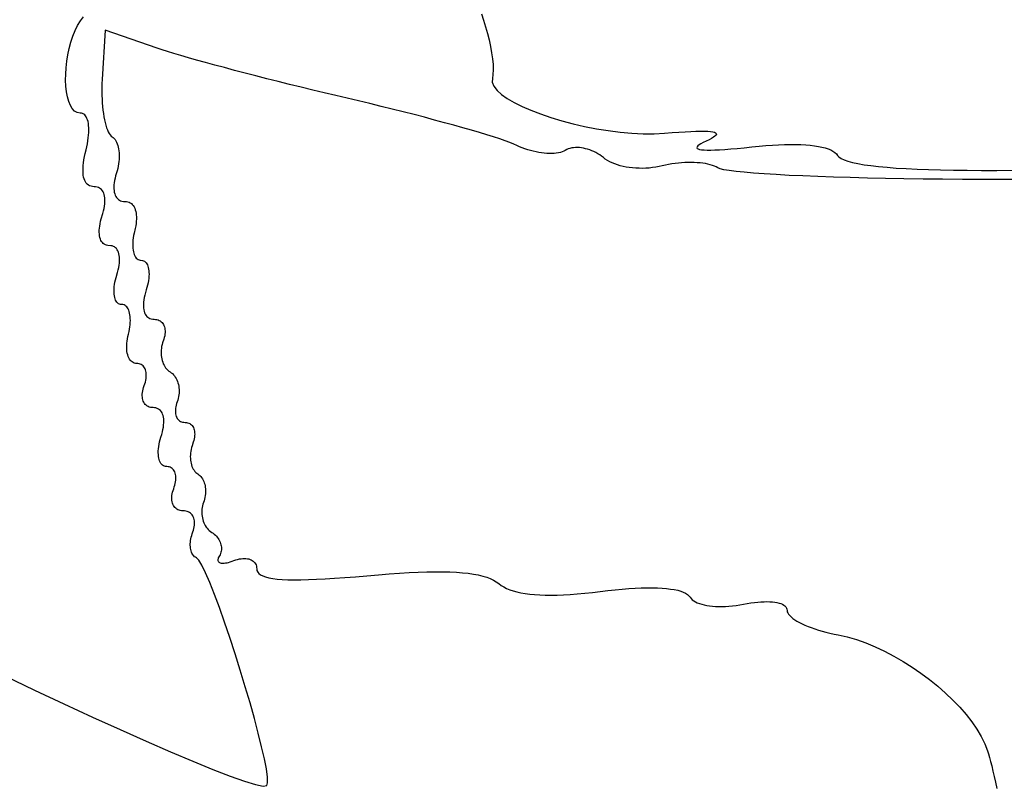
# Model space of a CAD drawing. Header units: metres. Extents: x 7 to 471, y 42 to 513.
# Tile 5 of 85: x 73 to 97, y 115 to 133. Entities that reach past the tile are written whole.
import ezdxf

# ---------------------------------------------------------------- set-up
doc = ezdxf.new("R2010")
doc.units = ezdxf.units.M

msp = doc.modelspace()

# ---------------------------------------------------------------- linework, layer by layer
for p, q in [((74.8012, 133.443), (74.8771, 133.539)), ((84.4017, 133.607), (84.4538, 133.455)), ((74.6709, 133.208), (74.7325, 133.332)), ((74.7325, 133.332), (74.8012, 133.443)), ((84.4538, 133.455), (84.5024, 133.299)), ((84.5024, 133.299), (84.5468, 133.141)), ((74.5697, 132.93), (74.6166, 133.073)), ((74.6166, 133.073), (74.6709, 133.208)), ((75.3925, 133.219), (75.3205, 132.037)), ((76.641, 132.787), (75.3925, 133.219)), ((84.5468, 133.141), (84.5862, 132.983)), ((74.498, 132.628), (74.5301, 132.781)), ((74.5301, 132.781), (74.5697, 132.93)), ((76.754, 132.749), (76.641, 132.787)), ((84.5862, 132.983), (84.6201, 132.827)), ((84.6201, 132.827), (84.6475, 132.676)), ((74.4735, 132.473), (74.498, 132.628)), ((76.8862, 132.707), (76.754, 132.749)), ((77.0365, 132.661), (76.8862, 132.707)), ((77.2035, 132.611), (77.0365, 132.661)), ((77.3862, 132.558), (77.2035, 132.611)), ((77.5834, 132.503), (77.3862, 132.558)), ((84.6475, 132.676), (84.6679, 132.531)), ((84.6679, 132.531), (84.6805, 132.395)), ((74.4474, 132.165), (74.4566, 132.318)), ((74.4566, 132.318), (74.4735, 132.473)), ((77.7937, 132.444), (77.5834, 132.503)), ((78.0161, 132.383), (77.7937, 132.444)), ((78.2494, 132.321), (78.0161, 132.383)), ((78.4923, 132.256), (78.2494, 132.321)), ((84.6805, 132.395), (84.6845, 132.27)), ((74.446, 132.017), (74.4474, 132.165)), ((78.7437, 132.191), (78.4923, 132.256)), ((79.0023, 132.124), (78.7437, 132.191)), ((79.2671, 132.056), (79.0023, 132.124)), ((79.5367, 131.988), (79.2671, 132.056)), ((84.6642, 132.061), (84.6636, 131.969)), ((84.6793, 132.158), (84.6642, 132.061)), ((84.6845, 132.27), (84.6793, 132.158)), ((74.4524, 131.875), (74.446, 132.017)), ((74.4668, 131.742), (74.4524, 131.875)), ((75.313, 131.844), (75.3125, 131.749)), ((75.3157, 131.94), (75.313, 131.844)), ((75.3205, 132.037), (75.3157, 131.94)), ((79.81, 131.92), (79.5367, 131.988)), ((80.0858, 131.852), (79.81, 131.92)), ((80.3629, 131.785), (80.0858, 131.852)), ((84.6636, 131.969), (84.702, 131.874)), ((84.702, 131.874), (84.7763, 131.777)), ((74.4892, 131.62), (74.4668, 131.742)), ((74.5196, 131.511), (74.4892, 131.62)), ((75.3125, 131.749), (75.3139, 131.655)), ((75.3139, 131.655), (75.3174, 131.563)), ((80.6401, 131.718), (80.3629, 131.785)), ((80.9162, 131.653), (80.6401, 131.718)), ((81.19, 131.589), (80.9162, 131.653)), ((81.4622, 131.525), (81.19, 131.589)), ((84.7763, 131.777), (84.8839, 131.679)), ((84.8839, 131.679), (85.0218, 131.582)), ((85.0218, 131.582), (85.1871, 131.486)), ((74.5582, 131.417), (74.5196, 131.511)), ((74.605, 131.34), (74.5582, 131.417)), ((74.6601, 131.282), (74.605, 131.34)), ((75.3174, 131.563), (75.3228, 131.474)), ((75.3228, 131.474), (75.33, 131.387)), ((75.33, 131.387), (75.339, 131.303)), ((81.7335, 131.46), (81.4622, 131.525)), ((82.0028, 131.394), (81.7335, 131.46)), ((82.2692, 131.328), (82.0028, 131.394)), ((85.1871, 131.486), (85.3771, 131.391)), ((85.3771, 131.391), (85.5889, 131.299)), ((74.7236, 131.246), (74.6601, 131.282)), ((74.7956, 131.233), (74.7236, 131.246)), ((74.8256, 131.231), (74.7956, 131.233)), ((74.8533, 131.222), (74.8256, 131.231)), ((74.8787, 131.209), (74.8533, 131.222)), ((74.9018, 131.19), (74.8787, 131.209)), ((74.9226, 131.167), (74.9018, 131.19)), ((74.941, 131.139), (74.9226, 131.167)), ((74.957, 131.106), (74.941, 131.139)), ((74.9706, 131.069), (74.957, 131.106)), ((75.339, 131.303), (75.3497, 131.223)), ((75.3497, 131.223), (75.362, 131.146)), ((75.362, 131.146), (75.376, 131.073)), ((82.5314, 131.262), (82.2692, 131.328)), ((82.7885, 131.196), (82.5314, 131.262)), ((83.0394, 131.131), (82.7885, 131.196)), ((83.283, 131.066), (83.0394, 131.131)), ((85.5889, 131.299), (85.8196, 131.211)), ((85.8196, 131.211), (86.0663, 131.128)), ((86.0663, 131.128), (86.3263, 131.05)), ((74.9817, 131.028), (74.9706, 131.069)), ((74.9903, 130.983), (74.9817, 131.028)), ((74.9964, 130.934), (74.9903, 130.983)), ((75, 130.882), (74.9964, 130.934)), ((75.001, 130.826), (75, 130.882)), ((75.376, 131.073), (75.3914, 131.005)), ((75.3914, 131.005), (75.4084, 130.942)), ((75.4084, 130.942), (75.4267, 130.883)), ((75.4267, 130.883), (75.4464, 130.831)), ((83.5183, 131.003), (83.283, 131.066)), ((83.7441, 130.94), (83.5183, 131.003)), ((83.9595, 130.88), (83.7441, 130.94)), ((84.1634, 130.821), (83.9595, 130.88)), ((86.3263, 131.05), (86.5967, 130.979)), ((86.5967, 130.979), (86.8746, 130.915)), ((86.8746, 130.915), (87.1571, 130.859)), ((74.9788, 130.57), (74.9883, 130.638)), ((74.9883, 130.638), (74.9952, 130.704)), ((74.9952, 130.704), (74.9994, 130.766)), ((74.9994, 130.766), (75.001, 130.826)), ((75.4464, 130.831), (75.4673, 130.784)), ((75.4673, 130.784), (75.4895, 130.743)), ((75.4895, 130.743), (75.5128, 130.709)), ((75.5128, 130.709), (75.5371, 130.682)), ((75.5371, 130.682), (75.5625, 130.662)), ((75.5625, 130.662), (75.5874, 130.644)), ((75.5874, 130.644), (75.6103, 130.622)), ((84.3546, 130.765), (84.1634, 130.821)), ((84.5321, 130.711), (84.3546, 130.765)), ((84.6949, 130.66), (84.5321, 130.711)), ((84.8419, 130.612), (84.6949, 130.66)), ((87.1571, 130.859), (87.4415, 130.813)), ((87.4415, 130.813), (87.7248, 130.776)), ((87.7248, 130.776), (88.0042, 130.751)), ((88.0042, 130.751), (88.2769, 130.737)), ((88.2769, 130.737), (88.54, 130.737)), ((88.54, 130.737), (88.7906, 130.75)), ((88.7906, 130.75), (88.969, 130.764)), ((88.969, 130.764), (89.1329, 130.776)), ((89.1329, 130.776), (89.2826, 130.785)), ((89.2826, 130.785), (89.4182, 130.792)), ((89.4182, 130.792), (89.5398, 130.797)), ((89.5398, 130.797), (89.6476, 130.799)), ((89.6476, 130.799), (89.7417, 130.799)), ((89.7417, 130.799), (89.8222, 130.796)), ((89.8222, 130.796), (89.8893, 130.791)), ((89.8893, 130.791), (89.9431, 130.783)), ((89.9599, 130.656), (89.9126, 130.627)), ((89.9431, 130.783), (89.9838, 130.773)), ((89.9951, 130.682), (89.9599, 130.656)), ((89.9838, 130.773), (90.0115, 130.76)), ((90.018, 130.705), (89.9951, 130.682)), ((90.0115, 130.76), (90.0264, 130.744)), ((90.0285, 130.726), (90.018, 130.705)), ((90.0264, 130.744), (90.0285, 130.726)), ((74.9339, 130.351), (74.9516, 130.427)), ((74.9516, 130.427), (74.9666, 130.5)), ((74.9666, 130.5), (74.9788, 130.57)), ((75.6103, 130.622), (75.6313, 130.596)), ((75.6313, 130.596), (75.6503, 130.567)), ((75.6503, 130.567), (75.6672, 130.534)), ((75.6672, 130.534), (75.6821, 130.498)), ((75.6821, 130.498), (75.695, 130.459)), ((75.695, 130.459), (75.7057, 130.417)), ((75.7057, 130.417), (75.7143, 130.373)), ((84.9721, 130.567), (84.8419, 130.612)), ((85.0842, 130.526), (84.9721, 130.567)), ((85.1774, 130.49), (85.0842, 130.526)), ((85.2505, 130.457), (85.1774, 130.49)), ((85.3139, 130.428), (85.2505, 130.457)), ((85.3787, 130.401), (85.3139, 130.428)), ((85.4443, 130.377), (85.3787, 130.401)), ((86.565, 130.397), (86.5234, 130.387)), ((86.6085, 130.403), (86.565, 130.397)), ((86.6536, 130.407), (86.6085, 130.403)), ((86.7001, 130.407), (86.6536, 130.407)), ((86.7478, 130.405), (86.7001, 130.407)), ((86.7964, 130.399), (86.7478, 130.405)), ((86.8457, 130.391), (86.7964, 130.399)), ((89.5682, 130.423), (89.5634, 130.404)), ((89.5634, 130.404), (89.5714, 130.388)), ((89.5857, 130.445), (89.5682, 130.423)), ((89.616, 130.47), (89.5857, 130.445)), ((89.6588, 130.497), (89.616, 130.47)), ((89.7142, 130.527), (89.6588, 130.497)), ((89.7819, 130.56), (89.7142, 130.527)), ((89.8532, 130.595), (89.7819, 130.56)), ((89.9126, 130.627), (89.8532, 130.595)), ((90.5302, 130.388), (90.6986, 130.404)), ((90.6986, 130.404), (90.8808, 130.423)), ((90.8808, 130.423), (91.0503, 130.44)), ((91.0503, 130.44), (91.2135, 130.454)), ((91.2135, 130.454), (91.3704, 130.465)), ((91.3704, 130.465), (91.5207, 130.473)), ((91.5207, 130.473), (91.6644, 130.478)), ((91.6644, 130.478), (91.8013, 130.481)), ((91.8013, 130.481), (91.9312, 130.48)), ((91.9312, 130.48), (92.0542, 130.477)), ((92.0542, 130.477), (92.1699, 130.47)), ((92.1699, 130.47), (92.2783, 130.461)), ((92.2783, 130.461), (92.3792, 130.45)), ((92.3792, 130.45), (92.4726, 130.435)), ((92.4726, 130.435), (92.5582, 130.417)), ((92.5582, 130.417), (92.636, 130.397)), ((92.636, 130.397), (92.7058, 130.374)), ((74.8841, 130.114), (74.8976, 130.189)), ((74.8976, 130.189), (74.9141, 130.268)), ((74.9141, 130.268), (74.9339, 130.351)), ((75.7143, 130.373), (75.7208, 130.327)), ((75.7208, 130.327), (75.7251, 130.279)), ((75.727, 130.177), (75.7246, 130.124)), ((75.7251, 130.279), (75.7272, 130.229)), ((75.7272, 130.229), (75.727, 130.177)), ((85.5107, 130.355), (85.4443, 130.377)), ((85.5773, 130.335), (85.5107, 130.355)), ((85.6441, 130.317), (85.5773, 130.335)), ((85.7105, 130.302), (85.6441, 130.317)), ((85.7764, 130.29), (85.7105, 130.302)), ((85.8414, 130.28), (85.7764, 130.29)), ((85.9053, 130.272), (85.8414, 130.28)), ((85.9677, 130.267), (85.9053, 130.272)), ((86.0283, 130.264), (85.9677, 130.267)), ((86.0868, 130.264), (86.0283, 130.264)), ((86.1429, 130.267), (86.0868, 130.264)), ((86.1963, 130.273), (86.1429, 130.267)), ((86.2467, 130.281), (86.1963, 130.273)), ((86.2938, 130.291), (86.2467, 130.281)), ((86.3373, 130.305), (86.2938, 130.291)), ((86.3769, 130.321), (86.3373, 130.305)), ((86.4122, 130.34), (86.3769, 130.321)), ((86.4468, 130.359), (86.4122, 130.34)), ((86.4839, 130.375), (86.4468, 130.359)), ((86.5234, 130.387), (86.4839, 130.375)), ((86.8954, 130.38), (86.8457, 130.391)), ((86.9454, 130.367), (86.8954, 130.38)), ((86.9953, 130.351), (86.9454, 130.367)), ((87.0449, 130.332), (86.9953, 130.351)), ((87.094, 130.31), (87.0449, 130.332)), ((87.1423, 130.286), (87.094, 130.31)), ((87.1897, 130.26), (87.1423, 130.286)), ((87.2358, 130.231), (87.1897, 130.26)), ((87.2805, 130.2), (87.2358, 130.231)), ((87.3234, 130.166), (87.2805, 130.2)), ((87.3694, 130.131), (87.3234, 130.166)), ((89.5714, 130.388), (89.5924, 130.374)), ((89.5924, 130.374), (89.6263, 130.363)), ((89.6263, 130.363), (89.6734, 130.355)), ((89.6734, 130.355), (89.7336, 130.35)), ((89.7336, 130.35), (89.807, 130.347)), ((89.807, 130.347), (89.8938, 130.347)), ((89.8938, 130.347), (89.9939, 130.35)), ((89.9939, 130.35), (90.1076, 130.356)), ((90.1076, 130.356), (90.2348, 130.364)), ((90.2348, 130.364), (90.3756, 130.375)), ((90.3756, 130.375), (90.5302, 130.388)), ((92.7058, 130.374), (92.7674, 130.349)), ((92.7674, 130.349), (92.8208, 130.32)), ((92.8208, 130.32), (92.8658, 130.289)), ((92.8658, 130.289), (92.9023, 130.255)), ((92.9023, 130.255), (92.9301, 130.218)), ((92.9301, 130.218), (92.9638, 130.181)), ((92.9638, 130.181), (93.0167, 130.145)), ((74.8626, 129.911), (74.8667, 129.975)), ((74.8667, 129.975), (74.8738, 130.042)), ((74.8738, 130.042), (74.8841, 130.114)), ((75.7036, 129.96), (75.6919, 129.904)), ((75.7129, 130.016), (75.7036, 129.96)), ((75.7199, 130.07), (75.7129, 130.016)), ((75.7246, 130.124), (75.7199, 130.07)), ((87.4198, 130.098), (87.3694, 130.131)), ((87.4743, 130.068), (87.4198, 130.098)), ((87.5326, 130.04), (87.4743, 130.068)), ((87.5943, 130.015), (87.5326, 130.04)), ((87.6593, 129.992), (87.5943, 130.015)), ((87.7271, 129.972), (87.6593, 129.992)), ((87.7975, 129.955), (87.7271, 129.972)), ((87.8702, 129.94), (87.7975, 129.955)), ((87.9449, 129.929), (87.8702, 129.94)), ((88.0213, 129.92), (87.9449, 129.929)), ((88.4983, 129.926), (88.4181, 129.917)), ((88.5781, 129.937), (88.4983, 129.926)), ((88.6572, 129.952), (88.5781, 129.937)), ((88.7352, 129.97), (88.6572, 129.952)), ((88.8104, 129.988), (88.7352, 129.97)), ((88.8867, 130.003), (88.8104, 129.988)), ((88.9639, 130.016), (88.8867, 130.003)), ((89.0415, 130.027), (88.9639, 130.016)), ((89.1192, 130.036), (89.0415, 130.027)), ((89.1967, 130.043), (89.1192, 130.036)), ((89.2737, 130.048), (89.1967, 130.043)), ((89.3497, 130.05), (89.2737, 130.048)), ((89.4244, 130.051), (89.3497, 130.05)), ((89.4976, 130.049), (89.4244, 130.051)), ((89.5687, 130.045), (89.4976, 130.049)), ((89.6375, 130.04), (89.5687, 130.045)), ((89.7037, 130.032), (89.6375, 130.04)), ((89.7668, 130.022), (89.7037, 130.032)), ((89.8266, 130.01), (89.7668, 130.022)), ((89.8827, 129.996), (89.8266, 130.01)), ((89.9346, 129.981), (89.8827, 129.996)), ((89.9822, 129.963), (89.9346, 129.981)), ((90.025, 129.943), (89.9822, 129.963)), ((90.0627, 129.921), (90.025, 129.943)), ((93.0167, 130.145), (93.0887, 130.111)), ((93.0887, 130.111), (93.1797, 130.079)), ((93.1797, 130.079), (93.2896, 130.05)), ((93.2896, 130.05), (93.4183, 130.022)), ((93.4183, 130.022), (93.5656, 129.997)), ((93.5656, 129.997), (93.7314, 129.974)), ((93.7314, 129.974), (93.9156, 129.953)), ((93.9156, 129.953), (94.1181, 129.934)), ((94.1181, 129.934), (94.3387, 129.917)), ((74.8616, 129.852), (74.8626, 129.911)), ((74.8638, 129.796), (74.8616, 129.852)), ((74.869, 129.745), (74.8638, 129.796)), ((74.8773, 129.698), (74.869, 129.745)), ((74.8887, 129.655), (74.8773, 129.698)), ((75.6436, 129.733), (75.6289, 129.675)), ((75.6778, 129.848), (75.6436, 129.733)), ((75.6919, 129.904), (75.6778, 129.848)), ((88.0991, 129.913), (88.0213, 129.92)), ((88.1779, 129.91), (88.0991, 129.913)), ((88.2576, 129.909), (88.1779, 129.91)), ((88.3377, 129.912), (88.2576, 129.909)), ((88.4181, 129.917), (88.3377, 129.912)), ((90.1172, 129.899), (90.0627, 129.921)), ((90.2093, 129.877), (90.1172, 129.899)), ((90.3374, 129.855), (90.2093, 129.877)), ((90.4999, 129.834), (90.3374, 129.855)), ((90.6951, 129.814), (90.4999, 129.834)), ((90.9213, 129.795), (90.6951, 129.814)), ((91.1768, 129.776), (90.9213, 129.795)), ((91.4601, 129.758), (91.1768, 129.776)), ((91.7693, 129.741), (91.4601, 129.758)), ((92.103, 129.726), (91.7693, 129.741)), ((92.4592, 129.711), (92.103, 129.726)), ((92.8365, 129.698), (92.4592, 129.711)), ((93.2332, 129.686), (92.8365, 129.698)), ((94.3387, 129.917), (94.5774, 129.902)), ((94.5774, 129.902), (94.8341, 129.89)), ((94.8341, 129.89), (95.1086, 129.879)), ((95.1086, 129.879), (95.4007, 129.871)), ((95.4007, 129.871), (95.7105, 129.865)), ((95.7105, 129.865), (96.0377, 129.862)), ((96.0377, 129.862), (96.3822, 129.86)), ((96.3822, 129.86), (96.744, 129.861)), ((96.744, 129.861), (97.1229, 129.864)), ((74.9031, 129.617), (74.8887, 129.655)), ((74.9206, 129.583), (74.9031, 129.617)), ((74.9411, 129.553), (74.9206, 129.583)), ((74.9646, 129.528), (74.9411, 129.553)), ((74.9912, 129.507), (74.9646, 129.528)), ((75.0207, 129.491), (74.9912, 129.507)), ((75.0532, 129.479), (75.0207, 129.491)), ((75.0887, 129.472), (75.0532, 129.479)), ((75.1272, 129.469), (75.0887, 129.472)), ((75.164, 129.467), (75.1272, 129.469)), ((75.1981, 129.461), (75.164, 129.467)), ((75.2294, 129.451), (75.1981, 129.461)), ((75.2579, 129.438), (75.2294, 129.451)), ((75.6035, 129.516), (75.601, 129.467)), ((75.601, 129.467), (75.6015, 129.422)), ((75.6089, 129.566), (75.6035, 129.516)), ((75.6174, 129.619), (75.6089, 129.566)), ((75.6289, 129.675), (75.6174, 129.619)), ((93.6476, 129.675), (93.2332, 129.686)), ((94.0779, 129.665), (93.6476, 129.675)), ((94.5226, 129.658), (94.0779, 129.665)), ((94.9801, 129.651), (94.5226, 129.658)), ((95.4485, 129.647), (94.9801, 129.651)), ((95.9262, 129.644), (95.4485, 129.647)), ((96.4117, 129.642), (95.9262, 129.644)), ((97.1018, 129.641), (96.4117, 129.642)), ((75.2836, 129.42), (75.2579, 129.438)), ((75.3065, 129.399), (75.2836, 129.42)), ((75.3266, 129.374), (75.3065, 129.399)), ((75.3438, 129.346), (75.3266, 129.374)), ((75.3581, 129.314), (75.3438, 129.346)), ((75.3695, 129.279), (75.3581, 129.314)), ((75.3779, 129.241), (75.3695, 129.279)), ((75.3834, 129.199), (75.3779, 129.241)), ((75.6015, 129.422), (75.605, 129.379)), ((75.605, 129.379), (75.6113, 129.339)), ((75.6113, 129.339), (75.6206, 129.302)), ((75.6206, 129.302), (75.6326, 129.268)), ((75.6326, 129.268), (75.6475, 129.238)), ((75.6475, 129.238), (75.6652, 129.21)), ((75.3657, 128.947), (75.3753, 129.003)), ((75.3753, 129.003), (75.3819, 129.057)), ((75.3819, 129.057), (75.3854, 129.107)), ((75.3859, 129.155), (75.3834, 129.199)), ((75.3854, 129.107), (75.3859, 129.155)), ((75.6652, 129.21), (75.6857, 129.186)), ((75.6857, 129.186), (75.7088, 129.165)), ((75.7088, 129.165), (75.7347, 129.148)), ((75.7347, 129.148), (75.7632, 129.134)), ((75.7632, 129.134), (75.7944, 129.125)), ((75.7944, 129.125), (75.8282, 129.119)), ((75.8282, 129.119), (75.8645, 129.117)), ((75.8645, 129.117), (75.9, 129.114)), ((75.9, 129.114), (75.9333, 129.108)), ((75.9333, 129.108), (75.9642, 129.097)), ((75.9642, 129.097), (75.9929, 129.083)), ((75.9929, 129.083), (76.0191, 129.064)), ((76.0191, 129.064), (76.0429, 129.042)), ((76.0429, 129.042), (76.0643, 129.016)), ((76.0643, 129.016), (76.0831, 128.987)), ((76.0831, 128.987), (76.0994, 128.954)), ((75.2995, 128.702), (75.3371, 128.828)), ((75.3371, 128.828), (75.3529, 128.889)), ((75.3529, 128.889), (75.3657, 128.947)), ((76.0994, 128.954), (76.1131, 128.918)), ((76.1131, 128.918), (76.1242, 128.879)), ((76.1242, 128.879), (76.1326, 128.837)), ((76.1326, 128.837), (76.1382, 128.793)), ((76.1382, 128.793), (76.1411, 128.745)), ((76.1411, 128.745), (76.1411, 128.695)), ((75.2553, 128.475), (75.2619, 128.528)), ((75.2619, 128.528), (75.2714, 128.584)), ((75.2714, 128.584), (75.2839, 128.641)), ((75.2839, 128.641), (75.2995, 128.702)), ((76.124, 128.531), (76.1124, 128.472)), ((76.1326, 128.588), (76.124, 128.531)), ((76.1383, 128.643), (76.1326, 128.588)), ((76.1411, 128.695), (76.1383, 128.643)), ((75.251, 128.378), (75.2517, 128.425)), ((75.2531, 128.333), (75.251, 128.378)), ((75.2517, 128.425), (75.2553, 128.475)), ((75.2582, 128.291), (75.2531, 128.333)), ((75.266, 128.253), (75.2582, 128.291)), ((76.0724, 128.297), (76.0636, 128.242)), ((76.0838, 128.353), (76.0724, 128.297)), ((76.1124, 128.472), (76.0838, 128.353)), ((75.2767, 128.217), (75.266, 128.253)), ((75.2901, 128.185), (75.2767, 128.217)), ((75.3063, 128.156), (75.2901, 128.185)), ((75.3252, 128.131), (75.3063, 128.156)), ((75.3468, 128.109), (75.3252, 128.131)), ((75.3711, 128.091), (75.3468, 128.109)), ((75.398, 128.077), (75.3711, 128.091)), ((75.4276, 128.067), (75.398, 128.077)), ((75.4597, 128.06), (75.4276, 128.067)), ((75.5291, 128.056), (75.4597, 128.06)), ((75.5613, 128.05), (75.5291, 128.056)), ((75.5908, 128.04), (75.5613, 128.05)), ((75.6178, 128.026), (75.5908, 128.04)), ((76.0532, 128.137), (76.0517, 128.088)), ((76.0517, 128.088), (76.0524, 128.04)), ((76.0524, 128.04), (76.0555, 127.995)), ((76.0572, 128.189), (76.0532, 128.137)), ((76.0636, 128.242), (76.0572, 128.189)), ((75.6421, 128.008), (75.6178, 128.026)), ((75.6637, 127.986), (75.6421, 128.008)), ((75.6826, 127.96), (75.6637, 127.986)), ((75.6988, 127.932), (75.6826, 127.96)), ((75.7122, 127.9), (75.6988, 127.932)), ((75.7229, 127.864), (75.7122, 127.9)), ((75.7307, 127.825), (75.7229, 127.864)), ((75.7357, 127.784), (75.7307, 127.825)), ((76.0555, 127.995), (76.0608, 127.953)), ((76.0608, 127.953), (76.0684, 127.913)), ((76.0684, 127.913), (76.0781, 127.876)), ((76.0781, 127.876), (76.0899, 127.842)), ((76.0899, 127.842), (76.1039, 127.812)), ((76.1039, 127.812), (76.1199, 127.785)), ((75.7175, 127.533), (75.727, 127.588)), ((75.727, 127.588), (75.7336, 127.641)), ((75.7336, 127.641), (75.7372, 127.692)), ((75.7379, 127.739), (75.7357, 127.784)), ((75.7372, 127.692), (75.7379, 127.739)), ((76.1199, 127.785), (76.1379, 127.761)), ((76.1379, 127.761), (76.1579, 127.742)), ((76.1579, 127.742), (76.1798, 127.726)), ((76.1798, 127.726), (76.2037, 127.715)), ((76.2037, 127.715), (76.2293, 127.708)), ((76.2293, 127.708), (76.2841, 127.703)), ((76.2841, 127.703), (76.3094, 127.696)), ((76.3094, 127.696), (76.3326, 127.685)), ((76.3326, 127.685), (76.3537, 127.669)), ((76.3537, 127.669), (76.3726, 127.65)), ((76.3726, 127.65), (76.3893, 127.626)), ((76.3893, 127.626), (76.4038, 127.599)), ((76.4038, 127.599), (76.416, 127.569)), ((76.416, 127.569), (76.426, 127.535)), ((75.6537, 127.295), (75.6894, 127.415)), ((75.6894, 127.415), (75.7049, 127.475)), ((75.7049, 127.475), (75.7175, 127.533)), ((76.426, 127.535), (76.4337, 127.498)), ((76.4337, 127.498), (76.439, 127.458)), ((76.439, 127.458), (76.4419, 127.416)), ((76.4425, 127.371), (76.4406, 127.324)), ((76.4419, 127.416), (76.4425, 127.371)), ((75.611, 127.079), (75.6178, 127.13)), ((75.6178, 127.13), (75.6272, 127.184)), ((75.6272, 127.184), (75.6391, 127.239)), ((75.6391, 127.239), (75.6537, 127.295)), ((76.4081, 127.114), (76.3935, 127.058)), ((76.42, 127.169), (76.4081, 127.114)), ((76.4294, 127.222), (76.42, 127.169)), ((76.4362, 127.274), (76.4294, 127.222)), ((76.4406, 127.324), (76.4362, 127.274)), ((75.6047, 126.982), (75.6066, 127.029)), ((75.6053, 126.937), (75.6047, 126.982)), ((75.6082, 126.894), (75.6053, 126.937)), ((75.6066, 127.029), (75.611, 127.079)), ((75.6135, 126.854), (75.6082, 126.894)), ((76.3415, 126.875), (76.3288, 126.817)), ((76.3574, 126.936), (76.3415, 126.875)), ((76.3764, 127), (76.3574, 126.936)), ((76.3935, 127.058), (76.3764, 127)), ((75.6212, 126.818), (75.6135, 126.854)), ((75.6312, 126.784), (75.6212, 126.818)), ((75.6434, 126.753), (75.6312, 126.784)), ((75.6579, 126.726), (75.6434, 126.753)), ((75.6747, 126.703), (75.6579, 126.726)), ((75.6936, 126.683), (75.6747, 126.703)), ((75.7146, 126.668), (75.6936, 126.683)), ((75.7378, 126.656), (75.7146, 126.668)), ((75.7631, 126.65), (75.7378, 126.656)), ((75.8179, 126.645), (75.7631, 126.65)), ((75.8436, 126.638), (75.8179, 126.645)), ((75.8674, 126.627), (75.8436, 126.638)), ((75.8893, 126.611), (75.8674, 126.627)), ((76.309, 126.657), (76.3085, 126.609)), ((76.3125, 126.707), (76.309, 126.657)), ((76.3191, 126.761), (76.3125, 126.707)), ((76.3288, 126.817), (76.3191, 126.761)), ((75.9093, 126.592), (75.8893, 126.611)), ((75.9273, 126.568), (75.9093, 126.592)), ((75.9433, 126.541), (75.9273, 126.568)), ((75.9573, 126.511), (75.9433, 126.541)), ((75.9691, 126.477), (75.9573, 126.511)), ((75.9789, 126.44), (75.9691, 126.477)), ((75.9864, 126.4), (75.9789, 126.44)), ((75.9917, 126.358), (75.9864, 126.4)), ((76.3085, 126.609), (76.311, 126.565)), ((76.311, 126.565), (76.3165, 126.523)), ((76.3165, 126.523), (76.3249, 126.485)), ((76.3249, 126.485), (76.3363, 126.45)), ((76.3363, 126.45), (76.3506, 126.418)), ((76.3506, 126.418), (76.3678, 126.39)), ((76.3678, 126.39), (76.3878, 126.365)), ((75.9836, 126.111), (75.99, 126.164)), ((75.99, 126.164), (75.994, 126.216)), ((75.9948, 126.313), (75.9917, 126.358)), ((75.994, 126.216), (75.9955, 126.265)), ((75.9955, 126.265), (75.9948, 126.313)), ((76.3878, 126.365), (76.4107, 126.344)), ((76.4107, 126.344), (76.4364, 126.326)), ((76.4364, 126.326), (76.4649, 126.312)), ((76.4649, 126.312), (76.4961, 126.303)), ((76.4961, 126.303), (76.5301, 126.296)), ((76.5301, 126.296), (76.5669, 126.294)), ((76.5669, 126.294), (76.6001, 126.293)), ((76.6001, 126.293), (76.6312, 126.288)), ((76.6312, 126.288), (76.6603, 126.279)), ((76.6603, 126.279), (76.6873, 126.268)), ((76.6873, 126.268), (76.712, 126.254)), ((76.712, 126.254), (76.7345, 126.236)), ((76.7345, 126.236), (76.7547, 126.217)), ((76.7547, 126.217), (76.7726, 126.194)), ((76.7726, 126.194), (76.788, 126.169)), ((76.788, 126.169), (76.801, 126.142)), ((75.9357, 125.884), (75.9495, 125.942)), ((75.9495, 125.942), (75.9634, 125.999)), ((75.9634, 125.999), (75.9748, 126.056)), ((75.9748, 126.056), (75.9836, 126.111)), ((76.801, 126.142), (76.8114, 126.113)), ((76.8114, 126.113), (76.8193, 126.082)), ((76.8237, 125.94), (76.8179, 125.901)), ((76.8193, 126.082), (76.8245, 126.049)), ((76.8268, 125.978), (76.8237, 125.94)), ((76.8245, 126.049), (76.827, 126.014)), ((76.827, 126.014), (76.8268, 125.978)), ((75.908, 125.668), (75.9109, 125.719)), ((75.9109, 125.719), (75.9164, 125.773)), ((75.9164, 125.773), (75.9247, 125.828)), ((75.9247, 125.828), (75.9357, 125.884)), ((76.755, 125.69), (76.7453, 125.646)), ((76.7674, 125.734), (76.755, 125.69)), ((76.7972, 125.819), (76.7674, 125.734)), ((76.809, 125.86), (76.7972, 125.819)), ((76.8179, 125.901), (76.809, 125.86)), ((75.9077, 125.618), (75.908, 125.668)), ((75.91, 125.571), (75.9077, 125.618)), ((75.9148, 125.526), (75.91, 125.571)), ((75.922, 125.483), (75.9148, 125.526)), ((75.9316, 125.443), (75.922, 125.483)), ((75.9435, 125.406), (75.9316, 125.443)), ((76.7337, 125.558), (76.7317, 125.514)), ((76.7317, 125.514), (76.7322, 125.471)), ((76.7322, 125.471), (76.7351, 125.428)), ((76.7383, 125.602), (76.7337, 125.558)), ((76.7453, 125.646), (76.7383, 125.602)), ((75.9577, 125.373), (75.9435, 125.406)), ((75.9742, 125.342), (75.9577, 125.373)), ((75.9929, 125.315), (75.9742, 125.342)), ((76.0137, 125.292), (75.9929, 125.315)), ((76.0365, 125.272), (76.0137, 125.292)), ((76.0614, 125.257), (76.0365, 125.272)), ((76.0883, 125.245), (76.0614, 125.257)), ((76.1171, 125.238), (76.0883, 125.245)), ((76.1478, 125.236), (76.1171, 125.238)), ((76.1784, 125.234), (76.1478, 125.236)), ((76.207, 125.229), (76.1784, 125.234)), ((76.2336, 125.221), (76.207, 125.229)), ((76.2581, 125.209), (76.2336, 125.221)), ((76.2804, 125.194), (76.2581, 125.209)), ((76.7351, 125.428), (76.7404, 125.386)), ((76.7404, 125.386), (76.7481, 125.345)), ((76.7481, 125.345), (76.7581, 125.306)), ((76.7581, 125.306), (76.7704, 125.267)), ((76.7704, 125.267), (76.7849, 125.231)), ((76.7849, 125.231), (76.8015, 125.196)), ((76.3006, 125.177), (76.2804, 125.194)), ((76.3185, 125.157), (76.3006, 125.177)), ((76.3342, 125.134), (76.3185, 125.157)), ((76.3475, 125.108), (76.3342, 125.134)), ((76.3585, 125.081), (76.3475, 125.108)), ((76.3671, 125.051), (76.3585, 125.081)), ((76.3732, 125.019), (76.3671, 125.051)), ((76.3768, 124.985), (76.3732, 125.019)), ((76.3778, 124.95), (76.3768, 124.985)), ((76.8015, 125.196), (76.8203, 125.163)), ((76.8203, 125.163), (76.8412, 125.132)), ((76.8412, 125.132), (76.8642, 125.104)), ((76.8642, 125.104), (76.8892, 125.078)), ((76.8892, 125.078), (76.9162, 125.055)), ((76.9162, 125.055), (76.9451, 125.035)), ((76.9451, 125.035), (76.9739, 125.015)), ((76.9739, 125.015), (77.0009, 124.993)), ((77.0009, 124.993), (77.0261, 124.967)), ((76.3277, 124.707), (76.343, 124.75)), ((76.343, 124.75), (76.3554, 124.792)), ((76.3554, 124.792), (76.3651, 124.834)), ((76.3651, 124.834), (76.372, 124.874)), ((76.372, 124.874), (76.3762, 124.912)), ((76.3762, 124.912), (76.3778, 124.95)), ((77.0261, 124.967), (77.0492, 124.94)), ((77.0492, 124.94), (77.0704, 124.91)), ((77.0704, 124.91), (77.0895, 124.878)), ((77.0895, 124.878), (77.1065, 124.844)), ((77.1065, 124.844), (77.1214, 124.808)), ((77.1214, 124.808), (77.1342, 124.771)), ((77.1342, 124.771), (77.1446, 124.733)), ((76.2809, 124.464), (76.2814, 124.501)), ((76.2814, 124.501), (76.2848, 124.54)), ((76.2848, 124.54), (76.2911, 124.58)), ((76.2911, 124.58), (76.3003, 124.621)), ((76.3003, 124.621), (76.3125, 124.664)), ((76.3125, 124.664), (76.3277, 124.707)), ((77.1446, 124.733), (77.1529, 124.693)), ((77.1529, 124.693), (77.1588, 124.653)), ((77.1622, 124.528), (77.1583, 124.485)), ((77.1588, 124.653), (77.1623, 124.612)), ((77.1635, 124.57), (77.1622, 124.528)), ((77.1623, 124.612), (77.1635, 124.57)), ((76.2831, 124.429), (76.2809, 124.464)), ((76.288, 124.395), (76.2831, 124.429)), ((76.2956, 124.363), (76.288, 124.395)), ((76.3058, 124.333), (76.2956, 124.363)), ((76.3185, 124.306), (76.3058, 124.333)), ((76.3337, 124.28), (76.3185, 124.306)), ((76.3514, 124.257), (76.3337, 124.28)), ((77.103, 124.278), (77.0915, 124.239)), ((77.1172, 124.319), (77.103, 124.278)), ((77.1315, 124.36), (77.1172, 124.319)), ((77.1431, 124.401), (77.1315, 124.36)), ((77.152, 124.443), (77.1431, 124.401)), ((77.1583, 124.485), (77.152, 124.443)), ((76.3715, 124.237), (76.3514, 124.257)), ((76.3938, 124.22), (76.3715, 124.237)), ((76.4185, 124.205), (76.3938, 124.22)), ((76.4453, 124.193), (76.4185, 124.205)), ((76.4743, 124.185), (76.4453, 124.193)), ((76.5055, 124.18), (76.4743, 124.185)), ((76.5387, 124.178), (76.5055, 124.18)), ((76.5754, 124.176), (76.5387, 124.178)), ((76.6094, 124.17), (76.5754, 124.176)), ((76.6407, 124.16), (76.6094, 124.17)), ((76.6692, 124.146), (76.6407, 124.16)), ((76.6949, 124.128), (76.6692, 124.146)), ((76.7178, 124.107), (76.6949, 124.128)), ((76.7378, 124.082), (76.7178, 124.107)), ((76.755, 124.054), (76.7378, 124.082)), ((76.7692, 124.022), (76.755, 124.054)), ((77.0735, 124.127), (77.0728, 124.092)), ((77.0728, 124.092), (77.0746, 124.059)), ((77.0768, 124.163), (77.0735, 124.127)), ((77.0746, 124.059), (77.0789, 124.027)), ((77.0828, 124.2), (77.0768, 124.163)), ((77.0915, 124.239), (77.0828, 124.2)), ((76.7806, 123.987), (76.7692, 124.022)), ((76.7891, 123.949), (76.7806, 123.987)), ((76.7945, 123.907), (76.7891, 123.949)), ((76.793, 123.765), (76.7965, 123.815)), ((76.797, 123.863), (76.7945, 123.907)), ((76.7965, 123.815), (76.797, 123.863)), ((77.0789, 124.027), (77.0856, 123.998)), ((77.0856, 123.998), (77.0948, 123.97)), ((77.0948, 123.97), (77.1063, 123.944)), ((77.1063, 123.944), (77.1201, 123.92)), ((77.1201, 123.92), (77.1361, 123.899)), ((77.1361, 123.899), (77.1543, 123.88)), ((77.1543, 123.88), (77.1747, 123.864)), ((77.1747, 123.864), (77.1972, 123.85)), ((77.1972, 123.85), (77.2217, 123.839)), ((77.2217, 123.839), (77.2482, 123.831)), ((77.2482, 123.831), (77.2767, 123.827)), ((77.2767, 123.827), (77.307, 123.825)), ((77.307, 123.825), (77.3374, 123.823)), ((77.3374, 123.823), (77.3658, 123.818)), ((77.3658, 123.818), (77.3922, 123.81)), ((77.3922, 123.81), (77.4165, 123.798)), ((77.4165, 123.798), (77.4387, 123.784)), ((76.7482, 123.536), (76.764, 123.597)), ((76.764, 123.597), (76.7768, 123.656)), ((76.7768, 123.656), (76.7864, 123.712)), ((76.7864, 123.712), (76.793, 123.765)), ((77.4387, 123.784), (77.4588, 123.767)), ((77.4588, 123.767), (77.4767, 123.747)), ((77.4767, 123.747), (77.4923, 123.725)), ((77.4923, 123.725), (77.5057, 123.7)), ((77.5057, 123.7), (77.5167, 123.673)), ((77.5167, 123.673), (77.5253, 123.644)), ((77.5253, 123.644), (77.5315, 123.612)), ((77.5315, 123.612), (77.5352, 123.579)), ((77.5352, 123.579), (77.5364, 123.545)), ((76.6852, 123.301), (76.6971, 123.356)), ((76.6971, 123.356), (76.7117, 123.414)), ((76.7117, 123.414), (76.7292, 123.472)), ((76.7292, 123.472), (76.7482, 123.536)), ((77.5029, 123.349), (77.4728, 123.264)), ((77.515, 123.391), (77.5029, 123.349)), ((77.5244, 123.431), (77.515, 123.391)), ((77.5311, 123.47), (77.5244, 123.431)), ((77.5351, 123.508), (77.5311, 123.47)), ((77.5364, 123.545), (77.5351, 123.508)), ((76.6643, 123.098), (76.6656, 123.145)), ((76.6657, 123.053), (76.6643, 123.098)), ((76.6656, 123.145), (76.6695, 123.195)), ((76.6695, 123.195), (76.676, 123.247)), ((76.676, 123.247), (76.6852, 123.301)), ((77.4362, 123.09), (77.4329, 123.047)), ((77.4418, 123.134), (77.4362, 123.09)), ((77.4498, 123.177), (77.4418, 123.134)), ((77.4601, 123.221), (77.4498, 123.177)), ((77.4728, 123.264), (77.4601, 123.221)), ((76.6695, 123.011), (76.6657, 123.053)), ((76.6759, 122.971), (76.6695, 123.011)), ((76.6848, 122.935), (76.6759, 122.971)), ((76.6961, 122.901), (76.6848, 122.935)), ((76.7098, 122.871), (76.6961, 122.901)), ((76.7259, 122.844), (76.7098, 122.871)), ((77.4329, 123.047), (77.4319, 123.005)), ((77.4319, 123.005), (77.4331, 122.963)), ((77.4331, 122.963), (77.4365, 122.923)), ((77.4365, 122.923), (77.4421, 122.883)), ((77.4421, 122.883), (77.4499, 122.845)), ((76.7444, 122.821), (76.7259, 122.844)), ((76.7652, 122.802), (76.7444, 122.821)), ((76.7882, 122.787), (76.7652, 122.802)), ((76.8135, 122.776), (76.7882, 122.787)), ((76.841, 122.769), (76.8135, 122.776)), ((76.8706, 122.767), (76.841, 122.769)), ((76.8998, 122.765), (76.8706, 122.767)), ((76.927, 122.76), (76.8998, 122.765)), ((76.9523, 122.751), (76.927, 122.76)), ((76.9754, 122.74), (76.9523, 122.751)), ((76.9965, 122.725), (76.9754, 122.74)), ((77.0155, 122.707), (76.9965, 122.725)), ((77.0323, 122.687), (77.0155, 122.707)), ((77.0468, 122.664), (77.0323, 122.687)), ((77.0591, 122.639), (77.0468, 122.664)), ((77.0692, 122.611), (77.0591, 122.639)), ((77.4499, 122.845), (77.4598, 122.808)), ((77.4598, 122.808), (77.4717, 122.773)), ((77.4717, 122.773), (77.4857, 122.74)), ((77.4857, 122.74), (77.5018, 122.708)), ((77.5018, 122.708), (77.5198, 122.679)), ((77.5198, 122.679), (77.5398, 122.653)), ((77.5398, 122.653), (77.5617, 122.629)), ((77.5617, 122.629), (77.5855, 122.608)), ((77.0768, 122.581), (77.0692, 122.611)), ((77.0712, 122.364), (77.0784, 122.404)), ((77.0821, 122.549), (77.0768, 122.581)), ((77.0784, 122.404), (77.0831, 122.443)), ((77.0849, 122.516), (77.0821, 122.549)), ((77.0831, 122.443), (77.0853, 122.48)), ((77.0853, 122.48), (77.0849, 122.516)), ((77.5855, 122.608), (77.6111, 122.59)), ((77.6111, 122.59), (77.6368, 122.572)), ((77.6368, 122.572), (77.6607, 122.552)), ((77.6607, 122.552), (77.6828, 122.529)), ((77.6828, 122.529), (77.7031, 122.503)), ((77.7031, 122.503), (77.7215, 122.475)), ((77.7215, 122.475), (77.738, 122.445)), ((77.738, 122.445), (77.7526, 122.413)), ((77.7526, 122.413), (77.7652, 122.38)), ((77.7652, 122.38), (77.7757, 122.345)), ((76.997, 122.111), (77.006, 122.152)), ((77.006, 122.152), (77.0181, 122.194)), ((77.0181, 122.194), (77.0332, 122.237)), ((77.0332, 122.237), (77.0486, 122.281)), ((77.0486, 122.281), (77.0612, 122.323)), ((77.0612, 122.323), (77.0712, 122.364)), ((77.7757, 122.345), (77.7842, 122.308)), ((77.7842, 122.308), (77.7906, 122.271)), ((77.7906, 122.271), (77.7948, 122.232)), ((77.7968, 122.153), (77.7945, 122.112)), ((77.7948, 122.232), (77.797, 122.193)), ((77.797, 122.193), (77.7968, 122.153)), ((76.988, 121.995), (76.9881, 122.032)), ((76.9908, 121.959), (76.988, 121.995)), ((76.9881, 122.032), (76.9911, 122.071)), ((76.9963, 121.925), (76.9908, 121.959)), ((76.9911, 122.071), (76.997, 122.111)), ((77.0046, 121.893), (76.9963, 121.925)), ((77.748, 121.909), (77.7342, 121.869)), ((77.7621, 121.949), (77.748, 121.909)), ((77.7737, 121.99), (77.7621, 121.949)), ((77.783, 122.03), (77.7737, 121.99)), ((77.7899, 122.071), (77.783, 122.03)), ((77.7945, 122.112), (77.7899, 122.071)), ((77.0155, 121.864), (77.0046, 121.893)), ((77.029, 121.836), (77.0155, 121.864)), ((77.0451, 121.811), (77.029, 121.836)), ((77.0637, 121.788), (77.0451, 121.811)), ((77.0847, 121.768), (77.0637, 121.788)), ((77.108, 121.75), (77.0847, 121.768)), ((77.1337, 121.735), (77.108, 121.75)), ((77.1616, 121.724), (77.1337, 121.735)), ((77.1917, 121.715), (77.1616, 121.724)), ((77.224, 121.71), (77.1917, 121.715)), ((77.2583, 121.708), (77.224, 121.71)), ((77.2927, 121.707), (77.2583, 121.708)), ((77.325, 121.702), (77.2927, 121.707)), ((77.3553, 121.694), (77.325, 121.702)), ((77.3834, 121.682), (77.3553, 121.694)), ((77.4093, 121.668), (77.3834, 121.682)), ((77.7064, 121.703), (77.7061, 121.661)), ((77.7093, 121.745), (77.7064, 121.703)), ((77.7149, 121.787), (77.7093, 121.745)), ((77.7231, 121.828), (77.7149, 121.787)), ((77.7342, 121.869), (77.7231, 121.828)), ((77.433, 121.652), (77.4093, 121.668)), ((77.4543, 121.632), (77.433, 121.652)), ((77.4732, 121.61), (77.4543, 121.632)), ((77.4897, 121.586), (77.4732, 121.61)), ((77.5037, 121.56), (77.4897, 121.586)), ((77.5152, 121.531), (77.5037, 121.56)), ((77.5239, 121.501), (77.5152, 121.531)), ((77.53, 121.468), (77.5239, 121.501)), ((77.5334, 121.434), (77.53, 121.468)), ((77.5339, 121.399), (77.5334, 121.434)), ((77.7061, 121.661), (77.7083, 121.62)), ((77.7083, 121.62), (77.7131, 121.579)), ((77.7131, 121.579), (77.7202, 121.539)), ((77.7202, 121.539), (77.7298, 121.499)), ((77.7298, 121.499), (77.7417, 121.461)), ((77.7417, 121.461), (77.7559, 121.423)), ((77.4773, 121.16), (77.4922, 121.202)), ((77.4922, 121.202), (77.5067, 121.243)), ((77.5067, 121.243), (77.518, 121.284)), ((77.518, 121.284), (77.5263, 121.323)), ((77.5263, 121.323), (77.5316, 121.362)), ((77.5316, 121.362), (77.5339, 121.399)), ((77.7559, 121.423), (77.7723, 121.387)), ((77.7723, 121.387), (77.7909, 121.353)), ((77.7909, 121.353), (77.8117, 121.32)), ((77.8117, 121.32), (77.8345, 121.29)), ((77.8345, 121.29), (77.8593, 121.261)), ((77.8593, 121.261), (77.8862, 121.235)), ((77.8862, 121.235), (77.9149, 121.211)), ((77.9149, 121.211), (77.9455, 121.19)), ((77.4343, 120.957), (77.4387, 120.997)), ((77.4387, 120.997), (77.4452, 121.037)), ((77.4452, 121.037), (77.4538, 121.077)), ((77.4538, 121.077), (77.4645, 121.119)), ((77.4645, 121.119), (77.4773, 121.16)), ((77.9455, 121.19), (77.9762, 121.17)), ((77.9762, 121.17), (78.0048, 121.148)), ((78.0048, 121.148), (78.0314, 121.124)), ((78.0314, 121.124), (78.0559, 121.099)), ((78.0559, 121.099), (78.0784, 121.073)), ((78.0784, 121.073), (78.0986, 121.046)), ((78.0986, 121.046), (78.1166, 121.017)), ((78.1166, 121.017), (78.1324, 120.988)), ((78.1324, 120.988), (78.1458, 120.958)), ((77.4315, 120.882), (77.4319, 120.919)), ((77.4331, 120.846), (77.4315, 120.882)), ((77.4319, 120.919), (77.4343, 120.957)), ((77.4367, 120.812), (77.4331, 120.846)), ((77.4422, 120.779), (77.4367, 120.812)), ((77.4496, 120.748), (77.4422, 120.779)), ((77.459, 120.719), (77.4496, 120.748)), ((78.1458, 120.958), (78.1569, 120.928)), ((78.1569, 120.928), (78.1656, 120.897)), ((78.1713, 120.744), (78.1645, 120.714)), ((78.1656, 120.897), (78.1718, 120.867)), ((78.1753, 120.774), (78.1713, 120.744)), ((78.1718, 120.867), (78.1756, 120.836)), ((78.1768, 120.805), (78.1753, 120.774)), ((78.1756, 120.836), (78.1768, 120.805)), ((77.4702, 120.692), (77.459, 120.719)), ((77.4833, 120.668), (77.4702, 120.692)), ((77.4982, 120.646), (77.4833, 120.668)), ((77.515, 120.626), (77.4982, 120.646)), ((77.5335, 120.609), (77.515, 120.626)), ((77.5538, 120.595), (77.5335, 120.609)), ((77.5758, 120.585), (77.5538, 120.595)), ((77.6346, 120.529), (77.5758, 120.585)), ((77.7098, 120.406), (77.6346, 120.529)), ((78.0956, 120.558), (78.0925, 120.538)), ((78.0925, 120.538), (78.093, 120.52)), ((78.093, 120.52), (78.0971, 120.504)), ((78.1024, 120.58), (78.0956, 120.558)), ((78.0971, 120.504), (78.1046, 120.491)), ((78.113, 120.604), (78.1024, 120.58)), ((78.1046, 120.491), (78.1154, 120.479)), ((78.1276, 120.63), (78.113, 120.604)), ((78.1427, 120.657), (78.1276, 120.63)), ((78.155, 120.685), (78.1427, 120.657)), ((78.1645, 120.714), (78.155, 120.685)), ((78.3888, 120.486), (78.4306, 120.499)), ((78.4306, 120.499), (78.4747, 120.515)), ((78.4747, 120.515), (78.5195, 120.531)), ((78.5195, 120.531), (78.5632, 120.544)), ((78.5632, 120.544), (78.6059, 120.554)), ((78.6059, 120.554), (78.6473, 120.561)), ((78.6473, 120.561), (78.6873, 120.565)), ((78.6873, 120.565), (78.7258, 120.566)), ((78.7258, 120.566), (78.7626, 120.565)), ((78.7626, 120.565), (78.7976, 120.561)), ((78.7976, 120.561), (78.8306, 120.554)), ((78.8306, 120.554), (78.8614, 120.545)), ((78.8614, 120.545), (78.89, 120.533)), ((78.89, 120.533), (78.9163, 120.518)), ((78.9163, 120.518), (78.9399, 120.502)), ((78.9399, 120.502), (78.9609, 120.482)), ((77.7991, 120.223), (77.7098, 120.406)), ((78.1154, 120.479), (78.1296, 120.47)), ((78.1296, 120.47), (78.1469, 120.462)), ((78.1469, 120.462), (78.1673, 120.457)), ((78.1673, 120.457), (78.1907, 120.454)), ((78.1907, 120.454), (78.2169, 120.454)), ((78.2169, 120.454), (78.2461, 120.455)), ((78.2461, 120.455), (78.2779, 120.459)), ((78.2779, 120.459), (78.3123, 120.466)), ((78.3123, 120.466), (78.3493, 120.474)), ((78.3493, 120.474), (78.3888, 120.486)), ((78.9609, 120.482), (78.979, 120.461)), ((78.979, 120.461), (78.9942, 120.437)), ((78.9942, 120.437), (79.0062, 120.411)), ((79.0062, 120.411), (79.015, 120.383)), ((79.015, 120.383), (79.0204, 120.353)), ((79.0204, 120.353), (79.0222, 120.32)), ((79.0222, 120.32), (79.0279, 120.278)), ((79.0279, 120.278), (79.0451, 120.24)), ((77.9003, 119.988), (77.7991, 120.223)), ((79.0451, 120.24), (79.0741, 120.206)), ((79.0741, 120.206), (79.1152, 120.175)), ((79.1152, 120.175), (79.1687, 120.148)), ((79.1687, 120.148), (79.235, 120.124)), ((79.235, 120.124), (79.3142, 120.104)), ((79.3142, 120.104), (79.4068, 120.087)), ((79.4068, 120.087), (79.5129, 120.074)), ((79.5129, 120.074), (79.6329, 120.064)), ((79.6329, 120.064), (79.7671, 120.058)), ((79.7671, 120.058), (79.9158, 120.055)), ((79.9158, 120.055), (80.0793, 120.056)), ((80.0793, 120.056), (80.2578, 120.06)), ((80.2578, 120.06), (80.4517, 120.067)), ((80.4517, 120.067), (80.6613, 120.078)), ((80.6613, 120.078), (80.8868, 120.092)), ((80.8868, 120.092), (81.1286, 120.109)), ((81.1286, 120.109), (81.3869, 120.13)), ((81.3869, 120.13), (81.662, 120.154)), ((81.662, 120.154), (81.9348, 120.178)), ((81.9348, 120.178), (82.1937, 120.198)), ((82.1937, 120.198), (82.4391, 120.215)), ((82.4391, 120.215), (82.6714, 120.229)), ((82.6714, 120.229), (82.8906, 120.239)), ((82.8906, 120.239), (83.0972, 120.245)), ((83.0972, 120.245), (83.2915, 120.248)), ((83.2915, 120.248), (83.4736, 120.248)), ((83.4736, 120.248), (83.6439, 120.244)), ((83.6439, 120.244), (83.8027, 120.236)), ((83.8027, 120.236), (83.9502, 120.226)), ((83.9502, 120.226), (84.0868, 120.211)), ((84.0868, 120.211), (84.2127, 120.193)), ((84.2127, 120.193), (84.3282, 120.171)), ((84.3282, 120.171), (84.4335, 120.146)), ((84.4335, 120.146), (84.529, 120.117)), ((84.529, 120.117), (84.615, 120.085)), ((84.615, 120.085), (84.6917, 120.048)), ((84.6917, 120.048), (84.7594, 120.008)), ((78.0109, 119.707), (77.9003, 119.988)), ((84.7594, 120.008), (84.8184, 119.965)), ((84.8184, 119.965), (84.8743, 119.923)), ((84.8743, 119.923), (84.9367, 119.884)), ((84.9367, 119.884), (85.0056, 119.849)), ((85.0056, 119.849), (85.0812, 119.818)), ((85.0812, 119.818), (85.1634, 119.789)), ((85.1634, 119.789), (85.2524, 119.765)), ((87.0594, 119.753), (87.4321, 119.797)), ((87.4321, 119.797), (87.606, 119.816)), ((87.606, 119.816), (87.7728, 119.831)), ((87.7728, 119.831), (87.9324, 119.844)), ((87.9324, 119.844), (88.0846, 119.853)), ((88.0846, 119.853), (88.2293, 119.86)), ((88.2293, 119.86), (88.3664, 119.863)), ((88.3664, 119.863), (88.4957, 119.863)), ((88.4957, 119.863), (88.6172, 119.861)), ((88.6172, 119.861), (88.7307, 119.855)), ((88.7307, 119.855), (88.8362, 119.847)), ((88.8362, 119.847), (88.9333, 119.835)), ((88.9333, 119.835), (89.0222, 119.821)), ((89.0222, 119.821), (89.1026, 119.804)), ((89.1026, 119.804), (89.1744, 119.784)), ((89.1744, 119.784), (89.2374, 119.76)), ((78.1288, 119.39), (78.0109, 119.707)), ((85.2524, 119.765), (85.3482, 119.743)), ((85.3482, 119.743), (85.4509, 119.725)), ((85.4509, 119.725), (85.5606, 119.711)), ((85.5606, 119.711), (85.6774, 119.7)), ((85.6774, 119.7), (85.8013, 119.692)), ((85.8013, 119.692), (85.9325, 119.688)), ((85.9325, 119.688), (86.071, 119.687)), ((86.071, 119.687), (86.2168, 119.69)), ((86.2168, 119.69), (86.3701, 119.696)), ((86.3701, 119.696), (86.5309, 119.705)), ((86.5309, 119.705), (86.6994, 119.718)), ((86.6994, 119.718), (86.8755, 119.734)), ((86.8755, 119.734), (87.0594, 119.753)), ((89.2374, 119.76), (89.2917, 119.734)), ((89.2917, 119.734), (89.337, 119.705)), ((89.337, 119.705), (89.3732, 119.673)), ((89.3732, 119.673), (89.4002, 119.639)), ((89.4002, 119.639), (89.423, 119.608)), ((89.423, 119.608), (89.452, 119.579)), ((89.452, 119.579), (89.4867, 119.552)), ((89.4867, 119.552), (89.5269, 119.528)), ((78.2517, 119.042), (78.1288, 119.39)), ((89.5269, 119.528), (89.5723, 119.506)), ((89.5723, 119.506), (89.6225, 119.486)), ((89.6225, 119.486), (89.6775, 119.469)), ((89.6775, 119.469), (89.7367, 119.454)), ((89.7367, 119.454), (89.8, 119.441)), ((89.8, 119.441), (89.867, 119.431)), ((89.867, 119.431), (89.9374, 119.423)), ((89.9374, 119.423), (90.011, 119.418)), ((90.011, 119.418), (90.0874, 119.415)), ((90.0874, 119.415), (90.1664, 119.415)), ((90.1664, 119.415), (90.2477, 119.417)), ((90.2477, 119.417), (90.3309, 119.423)), ((90.3309, 119.423), (90.4158, 119.431)), ((90.4158, 119.431), (90.5021, 119.441)), ((90.5021, 119.441), (90.5895, 119.455)), ((90.5895, 119.455), (90.6776, 119.471)), ((90.6776, 119.471), (90.7675, 119.488)), ((90.7675, 119.488), (90.8546, 119.502)), ((90.8546, 119.502), (90.9387, 119.513)), ((90.9387, 119.513), (91.0197, 119.522)), ((91.0197, 119.522), (91.0973, 119.528)), ((91.0973, 119.528), (91.1713, 119.532)), ((91.1713, 119.532), (91.2416, 119.533)), ((91.2416, 119.533), (91.3079, 119.531)), ((91.3079, 119.531), (91.3701, 119.527)), ((91.3701, 119.527), (91.4279, 119.52)), ((91.4279, 119.52), (91.4811, 119.511)), ((91.4811, 119.511), (91.5296, 119.499)), ((91.5296, 119.499), (91.5731, 119.485)), ((91.5731, 119.485), (91.6115, 119.469)), ((91.6115, 119.469), (91.6445, 119.45)), ((91.6445, 119.45), (91.6719, 119.429)), ((91.6719, 119.429), (91.6936, 119.406)), ((91.6936, 119.406), (91.7094, 119.38)), ((91.7094, 119.38), (91.719, 119.352)), ((91.719, 119.352), (91.7222, 119.322)), ((91.7222, 119.322), (91.7263, 119.292)), ((91.7263, 119.292), (91.7383, 119.261)), ((91.7383, 119.261), (91.758, 119.23)), ((91.758, 119.23), (91.7849, 119.198)), ((91.7849, 119.198), (91.8188, 119.165)), ((91.8188, 119.165), (91.8594, 119.133)), ((91.8594, 119.133), (91.9063, 119.1)), ((91.9063, 119.1), (91.9593, 119.067)), ((78.3773, 118.671), (78.2517, 119.042)), ((91.9593, 119.067), (92.0179, 119.034)), ((92.0179, 119.034), (92.0819, 119.002)), ((92.0819, 119.002), (92.151, 118.971)), ((92.151, 118.971), (92.2247, 118.94)), ((92.2247, 118.94), (92.3029, 118.91)), ((92.3029, 118.91), (92.3852, 118.88)), ((92.3852, 118.88), (92.4713, 118.852)), ((92.4713, 118.852), (92.5608, 118.826)), ((78.5033, 118.285), (78.3773, 118.671)), ((92.5608, 118.826), (92.6534, 118.801)), ((92.6534, 118.801), (92.7488, 118.777)), ((92.7488, 118.777), (92.8467, 118.755)), ((92.8467, 118.755), (92.9467, 118.735)), ((92.9467, 118.735), (93.1627, 118.687)), ((93.1627, 118.687), (93.3828, 118.623)), ((93.3828, 118.623), (93.6058, 118.544)), ((93.6058, 118.544), (93.8302, 118.451)), ((93.8302, 118.451), (94.0547, 118.346)), ((78.6275, 117.89), (78.5033, 118.285)), ((94.0547, 118.346), (94.278, 118.23)), ((94.278, 118.23), (94.4988, 118.102)), ((94.4988, 118.102), (94.7156, 117.966)), ((94.7156, 117.966), (94.9272, 117.82)), ((72.9881, 117.759), (73.7028, 117.416)), ((78.7474, 117.495), (78.6275, 117.89)), ((94.9272, 117.82), (95.1322, 117.668)), ((95.1322, 117.668), (95.3293, 117.508)), ((78.8609, 117.107), (78.7474, 117.495)), ((95.3293, 117.508), (95.5171, 117.344)), ((73.7028, 117.416), (74.4061, 117.085)), ((95.5171, 117.344), (95.6942, 117.175)), ((74.4061, 117.085), (75.0905, 116.767)), ((78.9657, 116.733), (78.8609, 117.107)), ((95.6942, 117.175), (95.8594, 117.003)), ((95.8594, 117.003), (96.0113, 116.829)), ((75.0905, 116.767), (75.7486, 116.468)), ((79.0595, 116.38), (78.9657, 116.733)), ((96.0113, 116.829), (96.1486, 116.653)), ((96.1486, 116.653), (96.2698, 116.478)), ((75.7486, 116.468), (76.3731, 116.189)), ((79.14, 116.056), (79.0595, 116.38)), ((96.2698, 116.478), (96.3737, 116.303)), ((96.3737, 116.303), (96.459, 116.13)), ((76.3731, 116.189), (76.9563, 115.935)), ((79.2049, 115.769), (79.14, 116.056)), ((96.459, 116.13), (96.5242, 115.96)), ((76.9563, 115.935), (77.491, 115.709)), ((96.5242, 115.96), (96.5462, 115.889)), ((96.5462, 115.889), (96.5703, 115.804)), ((96.5703, 115.804), (96.5962, 115.707)), ((77.491, 115.709), (77.9697, 115.514)), ((79.252, 115.525), (79.2049, 115.769)), ((96.5962, 115.707), (96.6238, 115.598)), ((96.6238, 115.598), (96.653, 115.477)), ((77.9697, 115.514), (78.385, 115.354)), ((78.385, 115.354), (78.7294, 115.232)), ((79.2789, 115.332), (79.252, 115.525)), ((79.2834, 115.197), (79.2789, 115.332)), ((96.653, 115.477), (96.6835, 115.346)), ((96.6835, 115.346), (96.7152, 115.206)), ((78.7294, 115.232), (78.9955, 115.151)), ((78.9955, 115.151), (79.1759, 115.116)), ((79.1759, 115.116), (79.2632, 115.129)), ((79.2632, 115.129), (79.2834, 115.197)), ((96.7152, 115.206), (96.7479, 115.057))]:
    msp.add_line(p, q)

doc.saveas('drawing.dxf')
